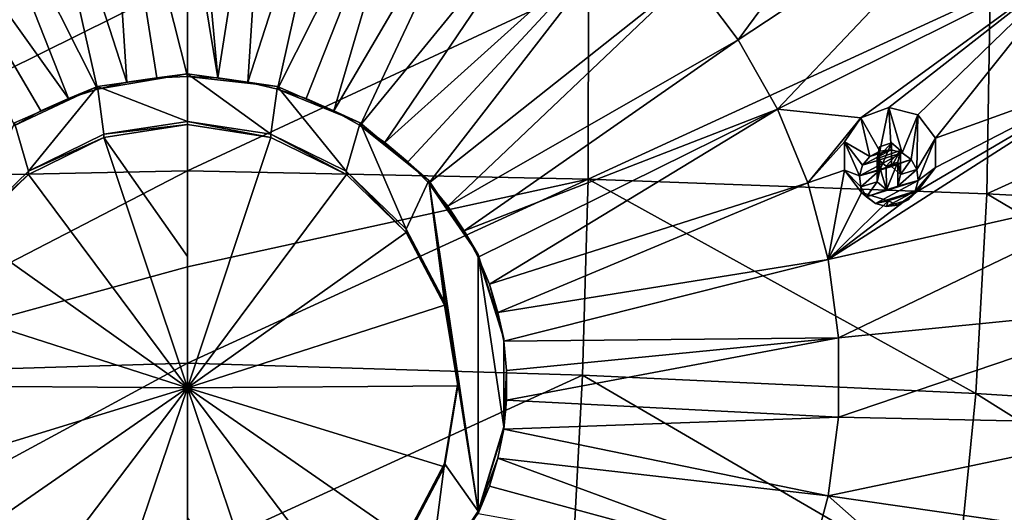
# Model space of a CAD drawing. Header units: millimetres. Extents: x -198 to 325, y 0 to 239.
# Tile 191 of 256: x -153 to -133, y 184 to 194. Entities that reach past the tile are written whole.
import ezdxf

# ---------------------------------------------------------------- set-up
doc = ezdxf.new("R2010")
doc.units = ezdxf.units.MM
doc.header["$LTSCALE"] = 65.185185
for name, color, linetype in [('2102', 7, 'CONTINUOUS'), ('2111', 7, 'CONTINUOUS'), ('2173', 7, 'CONTINUOUS'), ('2174', 7, 'CONTINUOUS'), ('2176', 7, 'CONTINUOUS'), ('2177', 7, 'CONTINUOUS'), ('2178', 7, 'CONTINUOUS'), ('2179', 7, 'CONTINUOUS'), ('2180', 7, 'CONTINUOUS'), ('2181', 7, 'CONTINUOUS'), ('2182', 7, 'CONTINUOUS'), ('2343', 7, 'CONTINUOUS'), ('2344', 7, 'CONTINUOUS'), ('2345', 7, 'CONTINUOUS'), ('2346', 7, 'CONTINUOUS'), ('2347', 7, 'CONTINUOUS')]:
    doc.layers.add(name, color=color, linetype=linetype)

msp = doc.modelspace()

# ---------------------------------------------------------------- linework, layer by layer
at = {"layer": '2102', "linetype": 'CONTINUOUS'}
for points in [[(-141.839, 194.697, -0.957), (-150, 190.893, -2.19), (-150, 194.767, -1.22), (-141.839, 194.697, -0.957)], [(-141.852, 190.728, -1.902), (-150, 190.893, -2.19), (-141.839, 194.697, -0.957), (-141.852, 190.728, -1.902)], [(-133.673, 194.484, -0.165), (-141.852, 190.728, -1.902), (-141.839, 194.697, -0.957), (-133.673, 194.484, -0.165)], [(-133.739, 190.429, -1.107), (-141.852, 190.728, -1.902), (-133.673, 194.484, -0.165), (-133.739, 190.429, -1.107)], [(-125.581, 194.131, 1.153), (-133.739, 190.429, -1.107), (-133.673, 194.484, -0.165), (-125.581, 194.131, 1.153)], [(-125.695, 189.997, 0.19), (-133.739, 190.429, -1.107), (-125.581, 194.131, 1.153), (-125.695, 189.997, 0.19)], [(-150, 190.893, -2.19), (-141.852, 190.728, -1.902), (-150, 188.944, -2.628), (-150, 190.893, -2.19)], [(-141.967, 186.738, -2.742), (-150, 186.985, -3.035), (-141.852, 190.728, -1.902), (-141.967, 186.738, -2.742)], [(-141.852, 190.728, -1.902), (-150, 186.985, -3.035), (-150, 188.944, -2.628), (-141.852, 190.728, -1.902)], [(-133.968, 186.364, -1.965), (-141.967, 186.738, -2.742), (-141.852, 190.728, -1.902), (-133.968, 186.364, -1.965)], [(-133.739, 190.429, -1.107), (-133.968, 186.364, -1.965), (-141.852, 190.728, -1.902), (-133.739, 190.429, -1.107)], [(-126.035, 185.863, -0.708), (-133.968, 186.364, -1.965), (-133.739, 190.429, -1.107), (-126.035, 185.863, -0.708)], [(-125.695, 189.997, 0.19), (-126.035, 185.863, -0.708), (-133.739, 190.429, -1.107), (-125.695, 189.997, 0.19)], [(-150, 186.985, -3.035), (-141.967, 186.738, -2.742), (-150, 183.06, -3.751), (-150, 186.985, -3.035)], [(-150, 183.06, -3.751), (-141.967, 186.738, -2.742), (-142.173, 182.748, -3.473), (-150, 183.06, -3.751)], [(-142.173, 182.748, -3.473), (-141.967, 186.738, -2.742), (-134.367, 182.316, -2.735), (-142.173, 182.748, -3.473)], [(-141.967, 186.738, -2.742), (-133.968, 186.364, -1.965), (-134.367, 182.316, -2.735), (-141.967, 186.738, -2.742)], [(-134.367, 182.316, -2.735), (-133.968, 186.364, -1.965), (-126.615, 181.764, -1.537), (-134.367, 182.316, -2.735)], [(-133.968, 186.364, -1.965), (-126.035, 185.863, -0.708), (-126.615, 181.764, -1.537), (-133.968, 186.364, -1.965)]]:
    msp.add_3dface(points, dxfattribs=at)
at = {"layer": '2111', "linetype": 'CONTINUOUS'}
for points in [[(-158.161, 194.697, -0.957), (-150, 194.767, -1.22), (-158.148, 190.728, -1.902), (-158.161, 194.697, -0.957)], [(-150, 194.767, -1.22), (-150, 190.893, -2.19), (-158.148, 190.728, -1.902), (-150, 194.767, -1.22)], [(-150, 190.893, -2.19), (-158.033, 186.738, -2.742), (-158.148, 190.728, -1.902), (-150, 190.893, -2.19)], [(-150, 190.893, -2.19), (-150, 188.944, -2.628), (-158.033, 186.738, -2.742), (-150, 190.893, -2.19)], [(-150, 188.944, -2.628), (-150, 186.985, -3.035), (-158.033, 186.738, -2.742), (-150, 188.944, -2.628)], [(-150, 186.985, -3.035), (-157.827, 182.748, -3.473), (-158.033, 186.738, -2.742), (-150, 186.985, -3.035)], [(-150, 186.985, -3.035), (-150, 183.06, -3.751), (-157.827, 182.748, -3.473), (-150, 186.985, -3.035)]]:
    msp.add_3dface(points, dxfattribs=at)
at = {"layer": '2173', "color": 7, "linetype": 'CONTINUOUS', "true_color": 0xe0e6ed}
for points in [[(-151.663, 199.405, 32.326), (-153.299, 199.103, 32.246), (-151.23, 192.699, 31.157), (-151.663, 199.405, 32.326)], [(-150, 196.541, 31.889), (-151.663, 199.405, 32.326), (-150, 192.813, 31.188), (-150, 196.541, 31.889)], [(-150, 192.813, 31.188), (-151.663, 199.405, 32.326), (-150.618, 192.784, 31.18), (-150, 192.813, 31.188)], [(-150.618, 192.784, 31.18), (-151.663, 199.405, 32.326), (-151.23, 192.699, 31.157), (-150.618, 192.784, 31.18)], [(-153.299, 199.103, 32.246), (-154.884, 198.606, 32.112), (-151.831, 192.558, 31.12), (-153.299, 199.103, 32.246)], [(-151.23, 192.699, 31.157), (-153.299, 199.103, 32.246), (-151.831, 192.558, 31.12), (-151.23, 192.699, 31.157)], [(-154.884, 198.606, 32.112), (-156.391, 197.921, 31.929), (-152.416, 192.363, 31.067), (-154.884, 198.606, 32.112)], [(-151.831, 192.558, 31.12), (-154.884, 198.606, 32.112), (-152.416, 192.363, 31.067), (-151.831, 192.558, 31.12)], [(-152.416, 192.363, 31.067), (-156.391, 197.921, 31.929), (-152.978, 192.115, 31.001), (-152.416, 192.363, 31.067)], [(-152.978, 192.115, 31.001), (-156.391, 197.921, 31.929), (-153.514, 191.816, 30.921), (-152.978, 192.115, 31.001)]]:
    msp.add_3dface(points, dxfattribs=at)
at = {"layer": '2174', "color": 7, "linetype": 'CONTINUOUS', "true_color": 0xe0e6ed}
for points in [[(-150, 199.506, 32.354), (-150, 196.541, 31.889), (-149.382, 192.784, 31.18), (-150, 199.506, 32.354)], [(-148.337, 199.405, 32.326), (-150, 199.506, 32.354), (-149.382, 192.784, 31.18), (-148.337, 199.405, 32.326)], [(-148.77, 192.699, 31.157), (-148.337, 199.405, 32.326), (-149.382, 192.784, 31.18), (-148.77, 192.699, 31.157)], [(-146.701, 199.103, 32.246), (-148.337, 199.405, 32.326), (-148.77, 192.699, 31.157), (-146.701, 199.103, 32.246)], [(-138.799, 193.557, 30.76), (-134.577, 199.281, 31.231), (-139.778, 194.859, 31.109), (-138.799, 193.557, 30.76)], [(-133.099, 197.317, 30.705), (-134.577, 199.281, 31.231), (-138.799, 193.557, 30.76), (-133.099, 197.317, 30.705)], [(-148.169, 192.558, 31.12), (-146.701, 199.103, 32.246), (-148.77, 192.699, 31.157), (-148.169, 192.558, 31.12)], [(-145.116, 198.606, 32.112), (-146.701, 199.103, 32.246), (-148.169, 192.558, 31.12), (-145.116, 198.606, 32.112)], [(-147.584, 192.363, 31.067), (-145.116, 198.606, 32.112), (-148.169, 192.558, 31.12), (-147.584, 192.363, 31.067)], [(-147.022, 192.115, 31.001), (-145.116, 198.606, 32.112), (-147.584, 192.363, 31.067), (-147.022, 192.115, 31.001)], [(-143.609, 197.921, 31.929), (-145.116, 198.606, 32.112), (-147.022, 192.115, 31.001), (-143.609, 197.921, 31.929)], [(-146.486, 191.816, 30.921), (-143.609, 197.921, 31.929), (-147.022, 192.115, 31.001), (-146.486, 191.816, 30.921)], [(-142.202, 197.058, 31.698), (-143.609, 197.921, 31.929), (-146.486, 191.816, 30.921), (-142.202, 197.058, 31.698)], [(-137.996, 192.147, 30.382), (-133.099, 197.317, 30.705), (-138.799, 193.557, 30.76), (-137.996, 192.147, 30.382)], [(-131.888, 195.189, 30.135), (-133.099, 197.317, 30.705), (-137.996, 192.147, 30.382), (-131.888, 195.189, 30.135)], [(-145.982, 191.469, 30.828), (-142.202, 197.058, 31.698), (-146.486, 191.816, 30.921), (-145.982, 191.469, 30.828)], [(-140.918, 196.032, 31.423), (-142.202, 197.058, 31.698), (-145.982, 191.469, 30.828), (-140.918, 196.032, 31.423)], [(-150, 196.541, 31.889), (-150, 192.813, 31.188), (-149.382, 192.784, 31.18), (-150, 196.541, 31.889)], [(-145.514, 191.078, 30.723), (-140.918, 196.032, 31.423), (-145.982, 191.469, 30.828), (-145.514, 191.078, 30.723)], [(-145.088, 190.646, 30.607), (-140.918, 196.032, 31.423), (-145.514, 191.078, 30.723), (-145.088, 190.646, 30.607)], [(-139.778, 194.859, 31.109), (-140.918, 196.032, 31.423), (-145.088, 190.646, 30.607), (-139.778, 194.859, 31.109)], [(-136.303, 191.969, 30.141), (-131.888, 195.189, 30.135), (-137.996, 192.147, 30.382), (-136.303, 191.969, 30.141)], [(-136.303, 191.969, 30.141), (-135.736, 192.185, 30.114), (-131.888, 195.189, 30.135), (-136.303, 191.969, 30.141)], [(-135.736, 192.185, 30.114), (-135.146, 192.03, 30.001), (-131.888, 195.189, 30.135), (-135.736, 192.185, 30.114)], [(-135.146, 192.03, 30.001), (-134.783, 191.561, 29.848), (-131.888, 195.189, 30.135), (-135.146, 192.03, 30.001)], [(-134.783, 191.561, 29.848), (-130.963, 192.931, 29.53), (-131.888, 195.189, 30.135), (-134.783, 191.561, 29.848)], [(-144.705, 190.176, 30.481), (-139.778, 194.859, 31.109), (-145.088, 190.646, 30.607), (-144.705, 190.176, 30.481)], [(-138.799, 193.557, 30.76), (-139.778, 194.859, 31.109), (-144.705, 190.176, 30.481), (-138.799, 193.557, 30.76)], [(-144.371, 189.673, 30.347), (-138.799, 193.557, 30.76), (-144.705, 190.176, 30.481), (-144.371, 189.673, 30.347)], [(-137.996, 192.147, 30.382), (-138.799, 193.557, 30.76), (-144.371, 189.673, 30.347), (-137.996, 192.147, 30.382)], [(-130.963, 192.931, 29.53), (-135.157, 190.472, 29.655), (-136.968, 189.092, 29.563), (-130.963, 192.931, 29.53)], [(-130.338, 190.58, 28.9), (-130.963, 192.931, 29.53), (-136.968, 189.092, 29.563), (-130.338, 190.58, 28.9)], [(-134.787, 190.962, 29.715), (-135.157, 190.472, 29.655), (-130.963, 192.931, 29.53), (-134.787, 190.962, 29.715)], [(-134.783, 191.561, 29.848), (-134.787, 190.962, 29.715), (-130.963, 192.931, 29.53), (-134.783, 191.561, 29.848)], [(-144.087, 189.142, 30.204), (-137.996, 192.147, 30.382), (-144.371, 189.673, 30.347), (-144.087, 189.142, 30.204)], [(-143.857, 188.588, 30.056), (-137.996, 192.147, 30.382), (-144.087, 189.142, 30.204), (-143.857, 188.588, 30.056)], [(-137.383, 190.651, 29.981), (-137.996, 192.147, 30.382), (-143.857, 188.588, 30.056), (-137.383, 190.651, 29.981)], [(-137.383, 190.651, 29.981), (-136.303, 191.969, 30.141), (-137.996, 192.147, 30.382), (-137.383, 190.651, 29.981)], [(-136.639, 191.486, 30.078), (-136.303, 191.969, 30.141), (-137.383, 190.651, 29.981), (-136.639, 191.486, 30.078)], [(-136.635, 190.911, 29.949), (-136.639, 191.486, 30.078), (-137.383, 190.651, 29.981), (-136.635, 190.911, 29.949)], [(-135.972, 191.143, 29.917), (-135.496, 191.31, 29.891), (-135.683, 191.467, 29.951), (-135.972, 191.143, 29.917)], [(-135.921, 191.382, 29.964), (-135.972, 191.143, 29.917), (-135.683, 191.467, 29.951), (-135.921, 191.382, 29.964)], [(-135.788, 190.986, 29.858), (-135.496, 191.31, 29.891), (-135.972, 191.143, 29.917), (-135.788, 190.986, 29.858)], [(-135.549, 191.069, 29.844), (-135.496, 191.31, 29.891), (-135.788, 190.986, 29.858), (-135.549, 191.069, 29.844)], [(-136.968, 189.092, 29.563), (-136.635, 190.911, 29.949), (-137.383, 190.651, 29.981), (-136.968, 189.092, 29.563)], [(-136.292, 190.455, 29.802), (-136.635, 190.911, 29.949), (-136.968, 189.092, 29.563), (-136.292, 190.455, 29.802)], [(-143.683, 188.014, 29.902), (-137.383, 190.651, 29.981), (-143.857, 188.588, 30.056), (-143.683, 188.014, 29.902)], [(-136.968, 189.092, 29.563), (-137.383, 190.651, 29.981), (-143.683, 188.014, 29.902), (-136.968, 189.092, 29.563)], [(-136.76, 187.496, 29.136), (-130.338, 190.58, 28.9), (-136.968, 189.092, 29.563), (-136.76, 187.496, 29.136)], [(-135.157, 190.472, 29.655), (-135.745, 190.285, 29.691), (-136.968, 189.092, 29.563), (-135.157, 190.472, 29.655)], [(-135.745, 190.285, 29.691), (-136.292, 190.455, 29.802), (-136.968, 189.092, 29.563), (-135.745, 190.285, 29.691)], [(-130.023, 188.171, 28.254), (-130.338, 190.58, 28.9), (-136.76, 187.496, 29.136), (-130.023, 188.171, 28.254)], [(-143.566, 187.428, 29.745), (-136.968, 189.092, 29.563), (-143.683, 188.014, 29.902), (-143.566, 187.428, 29.745)], [(-136.76, 187.496, 29.136), (-136.968, 189.092, 29.563), (-143.566, 187.428, 29.745), (-136.76, 187.496, 29.136)], [(-130.023, 185.743, 27.604), (-130.023, 188.171, 28.254), (-136.76, 185.886, 28.704), (-130.023, 185.743, 27.604)], [(-136.76, 185.886, 28.704), (-130.023, 188.171, 28.254), (-136.76, 187.496, 29.136), (-136.76, 185.886, 28.704)], [(-143.507, 186.833, 29.586), (-136.76, 187.496, 29.136), (-143.566, 187.428, 29.745), (-143.507, 186.833, 29.586)], [(-136.76, 185.886, 28.704), (-136.76, 187.496, 29.136), (-143.507, 186.235, 29.425), (-136.76, 185.886, 28.704)], [(-143.507, 186.235, 29.425), (-136.76, 187.496, 29.136), (-143.507, 186.833, 29.586), (-143.507, 186.235, 29.425)], [(-143.566, 185.641, 29.266), (-136.76, 185.886, 28.704), (-143.507, 186.235, 29.425), (-143.566, 185.641, 29.266)], [(-136.968, 184.29, 28.277), (-136.76, 185.886, 28.704), (-143.566, 185.641, 29.266), (-136.968, 184.29, 28.277)], [(-136.968, 184.29, 28.277), (-130.023, 185.743, 27.604), (-136.76, 185.886, 28.704), (-136.968, 184.29, 28.277)], [(-143.683, 185.054, 29.109), (-136.968, 184.29, 28.277), (-143.566, 185.641, 29.266), (-143.683, 185.054, 29.109)], [(-130.338, 183.334, 26.958), (-130.023, 185.743, 27.604), (-136.968, 184.29, 28.277), (-130.338, 183.334, 26.958)], [(-143.857, 184.481, 28.955), (-137.383, 182.731, 27.859), (-143.683, 185.054, 29.109), (-143.857, 184.481, 28.955)], [(-137.383, 182.731, 27.859), (-136.968, 184.29, 28.277), (-143.683, 185.054, 29.109), (-137.383, 182.731, 27.859)], [(-144.087, 183.926, 28.807), (-137.383, 182.731, 27.859), (-143.857, 184.481, 28.955), (-144.087, 183.926, 28.807)], [(-137.383, 182.731, 27.859), (-135.737, 183.193, 27.79), (-136.968, 184.29, 28.277), (-137.383, 182.731, 27.859)], [(-135.737, 183.193, 27.79), (-130.338, 183.334, 26.958), (-136.968, 184.29, 28.277), (-135.737, 183.193, 27.79)]]:
    msp.add_3dface(points, dxfattribs=at)
at = {"layer": '2176', "linetype": 'CONTINUOUS'}
for points in [[(-151.23, 192.699, 31.157), (-151.831, 192.558, 31.12), (-150, 192.864, 30.995), (-151.23, 192.699, 31.157)], [(-150, 192.864, 30.995), (-151.831, 192.558, 31.12), (-151.831, 192.61, 30.927), (-150, 192.864, 30.995)], [(-150.618, 192.784, 31.18), (-151.23, 192.699, 31.157), (-150, 192.864, 30.995), (-150.618, 192.784, 31.18)], [(-150, 192.813, 31.188), (-150.618, 192.784, 31.18), (-150, 192.864, 30.995), (-150, 192.813, 31.188)], [(-152.978, 192.115, 31.001), (-153.514, 191.816, 30.921), (-151.831, 192.61, 30.927), (-152.978, 192.115, 31.001)], [(-151.831, 192.61, 30.927), (-153.514, 191.816, 30.921), (-153.514, 191.868, 30.728), (-151.831, 192.61, 30.927)], [(-152.416, 192.363, 31.067), (-152.978, 192.115, 31.001), (-151.831, 192.61, 30.927), (-152.416, 192.363, 31.067)], [(-151.831, 192.558, 31.12), (-152.416, 192.363, 31.067), (-151.831, 192.61, 30.927), (-151.831, 192.558, 31.12)]]:
    msp.add_3dface(points, dxfattribs=at)
at = {"layer": '2177', "color": 7, "linetype": 'CONTINUOUS', "true_color": 0xe0e6ed}
for points in [[(-150, 192.864, 30.995), (-151.831, 192.61, 30.927), (-150, 191.899, 30.736), (-150, 192.864, 30.995)], [(-150, 192.864, 30.995), (-150, 191.899, 30.736), (-148.302, 191.639, 30.666), (-150, 192.864, 30.995)], [(-150, 192.864, 30.995), (-148.302, 191.639, 30.666), (-148.169, 192.61, 30.927), (-150, 192.864, 30.995)], [(-151.831, 192.61, 30.927), (-153.514, 191.868, 30.728), (-153.231, 190.885, 30.464), (-151.831, 192.61, 30.927)], [(-151.698, 191.639, 30.666), (-151.831, 192.61, 30.927), (-153.231, 190.885, 30.464), (-151.698, 191.639, 30.666)], [(-150, 191.899, 30.736), (-151.831, 192.61, 30.927), (-151.698, 191.639, 30.666), (-150, 191.899, 30.736)], [(-148.302, 191.639, 30.666), (-146.769, 190.885, 30.464), (-148.169, 192.61, 30.927), (-148.302, 191.639, 30.666)], [(-148.169, 192.61, 30.927), (-146.769, 190.885, 30.464), (-146.486, 191.868, 30.728), (-148.169, 192.61, 30.927)], [(-153.231, 190.885, 30.464), (-153.514, 191.868, 30.728), (-154.448, 189.71, 30.149), (-153.231, 190.885, 30.464)], [(-146.769, 190.885, 30.464), (-145.552, 189.71, 30.149), (-146.486, 191.868, 30.728), (-146.769, 190.885, 30.464)], [(-146.486, 191.868, 30.728), (-145.552, 189.71, 30.149), (-145.088, 190.698, 30.414), (-146.486, 191.868, 30.728)], [(-145.552, 189.71, 30.149), (-144.77, 188.228, 29.752), (-145.088, 190.698, 30.414), (-145.552, 189.71, 30.149)], [(-144.77, 188.228, 29.752), (-144.501, 186.586, 29.312), (-145.088, 190.698, 30.414), (-144.77, 188.228, 29.752)], [(-145.088, 190.698, 30.414), (-144.501, 186.586, 29.312), (-144.087, 183.978, 28.613), (-145.088, 190.698, 30.414)], [(-144.087, 189.194, 30.011), (-145.088, 190.698, 30.414), (-144.087, 183.978, 28.613), (-144.087, 189.194, 30.011)], [(-143.566, 187.479, 29.552), (-144.087, 189.194, 30.011), (-143.566, 185.692, 29.073), (-143.566, 187.479, 29.552)], [(-143.566, 185.692, 29.073), (-144.087, 189.194, 30.011), (-144.087, 183.978, 28.613), (-143.566, 185.692, 29.073)], [(-144.501, 186.586, 29.312), (-144.77, 184.944, 28.872), (-144.087, 183.978, 28.613), (-144.501, 186.586, 29.312)], [(-144.77, 184.944, 28.872), (-145.552, 183.462, 28.475), (-145.088, 182.474, 28.211), (-144.77, 184.944, 28.872)], [(-144.087, 183.978, 28.613), (-144.77, 184.944, 28.872), (-145.088, 182.474, 28.211), (-144.087, 183.978, 28.613)]]:
    msp.add_3dface(points, dxfattribs=at)
at = {"layer": '2178', "linetype": 'CONTINUOUS'}
for points in [[(-150, 191.833, 30.981), (-151.698, 191.639, 30.666), (-151.7, 191.573, 30.912), (-150, 191.833, 30.981)], [(-150, 191.899, 30.736), (-151.698, 191.639, 30.666), (-150, 191.833, 30.981), (-150, 191.899, 30.736)], [(-151.698, 191.639, 30.666), (-153.231, 190.885, 30.464), (-151.7, 191.573, 30.912), (-151.698, 191.639, 30.666)], [(-151.7, 191.573, 30.912), (-153.231, 190.885, 30.464), (-153.233, 190.818, 30.71), (-151.7, 191.573, 30.912)], [(-153.231, 190.885, 30.464), (-154.448, 189.71, 30.149), (-153.233, 190.818, 30.71), (-153.231, 190.885, 30.464)], [(-153.233, 190.818, 30.71), (-154.448, 189.71, 30.149), (-154.45, 189.643, 30.395), (-153.233, 190.818, 30.71)]]:
    msp.add_3dface(points, dxfattribs=at)
at = {"layer": '2179', "color": 7, "linetype": 'CONTINUOUS', "true_color": 0xe0e6ed}
for points in [[(-150, 191.833, 30.981), (-151.7, 191.573, 30.912), (-150, 189.151, 30.369), (-150, 191.833, 30.981)], [(-151.7, 191.573, 30.912), (-153.233, 190.818, 30.71), (-150, 186.485, 29.69), (-151.7, 191.573, 30.912)], [(-150, 189.151, 30.369), (-151.7, 191.573, 30.912), (-150, 186.485, 29.69), (-150, 189.151, 30.369)], [(-153.233, 190.818, 30.71), (-154.45, 189.643, 30.395), (-150, 186.485, 29.69), (-153.233, 190.818, 30.71)], [(-154.45, 189.643, 30.395), (-155.231, 188.162, 29.998), (-150, 186.485, 29.69), (-154.45, 189.643, 30.395)], [(-155.231, 188.162, 29.998), (-155.5, 186.52, 29.558), (-150, 186.485, 29.69), (-155.231, 188.162, 29.998)], [(-155.5, 186.52, 29.558), (-155.231, 184.878, 29.118), (-150, 186.485, 29.69), (-155.5, 186.52, 29.558)], [(-155.231, 184.878, 29.118), (-154.45, 183.398, 28.721), (-150, 186.485, 29.69), (-155.231, 184.878, 29.118)], [(-154.45, 183.398, 28.721), (-153.233, 182.222, 28.406), (-150, 186.485, 29.69), (-154.45, 183.398, 28.721)], [(-153.233, 182.222, 28.406), (-151.7, 181.468, 28.204), (-150, 186.485, 29.69), (-153.233, 182.222, 28.406)], [(-151.7, 181.468, 28.204), (-150, 181.208, 28.134), (-150, 186.485, 29.69), (-151.7, 181.468, 28.204)], [(-150, 186.485, 29.69), (-150, 181.208, 28.134), (-150, 183.837, 28.945), (-150, 186.485, 29.69)]]:
    msp.add_3dface(points, dxfattribs=at)
at = {"layer": '2180', "linetype": 'CONTINUOUS'}
for points in [[(-150, 192.813, 31.188), (-150, 192.864, 30.995), (-148.169, 192.61, 30.927), (-150, 192.813, 31.188)], [(-150, 192.813, 31.188), (-148.169, 192.61, 30.927), (-149.382, 192.784, 31.18), (-150, 192.813, 31.188)], [(-148.169, 192.61, 30.927), (-148.77, 192.699, 31.157), (-149.382, 192.784, 31.18), (-148.169, 192.61, 30.927)], [(-148.169, 192.61, 30.927), (-148.169, 192.558, 31.12), (-148.77, 192.699, 31.157), (-148.169, 192.61, 30.927)], [(-148.169, 192.61, 30.927), (-146.486, 191.868, 30.728), (-148.169, 192.558, 31.12), (-148.169, 192.61, 30.927)], [(-146.486, 191.868, 30.728), (-147.584, 192.363, 31.067), (-148.169, 192.558, 31.12), (-146.486, 191.868, 30.728)], [(-146.486, 191.868, 30.728), (-147.022, 192.115, 31.001), (-147.584, 192.363, 31.067), (-146.486, 191.868, 30.728)], [(-146.486, 191.868, 30.728), (-146.486, 191.816, 30.921), (-147.022, 192.115, 31.001), (-146.486, 191.868, 30.728)], [(-146.486, 191.868, 30.728), (-145.088, 190.698, 30.414), (-146.486, 191.816, 30.921), (-146.486, 191.868, 30.728)], [(-145.088, 190.698, 30.414), (-145.982, 191.469, 30.828), (-146.486, 191.816, 30.921), (-145.088, 190.698, 30.414)], [(-145.088, 190.698, 30.414), (-145.514, 191.078, 30.723), (-145.982, 191.469, 30.828), (-145.088, 190.698, 30.414)], [(-145.088, 190.698, 30.414), (-145.088, 190.646, 30.607), (-145.514, 191.078, 30.723), (-145.088, 190.698, 30.414)], [(-145.088, 190.698, 30.414), (-144.087, 189.194, 30.011), (-145.088, 190.646, 30.607), (-145.088, 190.698, 30.414)], [(-144.087, 189.194, 30.011), (-144.705, 190.176, 30.481), (-145.088, 190.646, 30.607), (-144.087, 189.194, 30.011)], [(-144.087, 189.194, 30.011), (-144.371, 189.673, 30.347), (-144.705, 190.176, 30.481), (-144.087, 189.194, 30.011)], [(-144.087, 189.194, 30.011), (-144.087, 189.142, 30.204), (-144.371, 189.673, 30.347), (-144.087, 189.194, 30.011)], [(-144.087, 189.194, 30.011), (-143.566, 187.479, 29.552), (-144.087, 189.142, 30.204), (-144.087, 189.194, 30.011)], [(-143.566, 187.479, 29.552), (-143.857, 188.588, 30.056), (-144.087, 189.142, 30.204), (-143.566, 187.479, 29.552)], [(-143.566, 187.479, 29.552), (-143.683, 188.014, 29.902), (-143.857, 188.588, 30.056), (-143.566, 187.479, 29.552)], [(-143.566, 187.479, 29.552), (-143.566, 187.428, 29.745), (-143.683, 188.014, 29.902), (-143.566, 187.479, 29.552)], [(-143.566, 187.479, 29.552), (-143.566, 185.692, 29.073), (-143.566, 187.428, 29.745), (-143.566, 187.479, 29.552)], [(-143.566, 185.692, 29.073), (-143.507, 186.833, 29.586), (-143.566, 187.428, 29.745), (-143.566, 185.692, 29.073)], [(-143.566, 185.692, 29.073), (-143.507, 186.235, 29.425), (-143.507, 186.833, 29.586), (-143.566, 185.692, 29.073)], [(-143.566, 185.692, 29.073), (-143.566, 185.641, 29.266), (-143.507, 186.235, 29.425), (-143.566, 185.692, 29.073)], [(-143.566, 185.692, 29.073), (-144.087, 183.978, 28.613), (-143.566, 185.641, 29.266), (-143.566, 185.692, 29.073)], [(-144.087, 183.978, 28.613), (-143.683, 185.054, 29.109), (-143.566, 185.641, 29.266), (-144.087, 183.978, 28.613)], [(-144.087, 183.978, 28.613), (-143.857, 184.481, 28.955), (-143.683, 185.054, 29.109), (-144.087, 183.978, 28.613)], [(-144.087, 183.978, 28.613), (-144.087, 183.926, 28.807), (-143.857, 184.481, 28.955), (-144.087, 183.978, 28.613)], [(-144.087, 183.978, 28.613), (-145.088, 182.474, 28.211), (-144.087, 183.926, 28.807), (-144.087, 183.978, 28.613)]]:
    msp.add_3dface(points, dxfattribs=at)
at = {"layer": '2181', "linetype": 'CONTINUOUS'}
for points in [[(-148.302, 191.639, 30.666), (-150, 191.899, 30.736), (-148.3, 191.573, 30.912), (-148.302, 191.639, 30.666)], [(-150, 191.899, 30.736), (-150, 191.833, 30.981), (-148.3, 191.573, 30.912), (-150, 191.899, 30.736)], [(-146.769, 190.885, 30.464), (-148.302, 191.639, 30.666), (-146.767, 190.818, 30.71), (-146.769, 190.885, 30.464)], [(-146.767, 190.818, 30.71), (-148.302, 191.639, 30.666), (-148.3, 191.573, 30.912), (-146.767, 190.818, 30.71)], [(-145.552, 189.71, 30.149), (-146.769, 190.885, 30.464), (-145.55, 189.643, 30.395), (-145.552, 189.71, 30.149)], [(-145.55, 189.643, 30.395), (-146.769, 190.885, 30.464), (-146.767, 190.818, 30.71), (-145.55, 189.643, 30.395)], [(-144.77, 188.228, 29.752), (-145.552, 189.71, 30.149), (-144.769, 188.162, 29.998), (-144.77, 188.228, 29.752)], [(-144.769, 188.162, 29.998), (-145.552, 189.71, 30.149), (-145.55, 189.643, 30.395), (-144.769, 188.162, 29.998)], [(-144.501, 186.586, 29.312), (-144.77, 188.228, 29.752), (-144.5, 186.52, 29.558), (-144.501, 186.586, 29.312)], [(-144.5, 186.52, 29.558), (-144.77, 188.228, 29.752), (-144.769, 188.162, 29.998), (-144.5, 186.52, 29.558)], [(-144.77, 184.944, 28.872), (-144.501, 186.586, 29.312), (-144.769, 184.878, 29.118), (-144.77, 184.944, 28.872)], [(-144.769, 184.878, 29.118), (-144.501, 186.586, 29.312), (-144.5, 186.52, 29.558), (-144.769, 184.878, 29.118)], [(-145.552, 183.462, 28.475), (-144.77, 184.944, 28.872), (-145.55, 183.398, 28.721), (-145.552, 183.462, 28.475)], [(-145.55, 183.398, 28.721), (-144.77, 184.944, 28.872), (-144.769, 184.878, 29.118), (-145.55, 183.398, 28.721)]]:
    msp.add_3dface(points, dxfattribs=at)
at = {"layer": '2182', "color": 7, "linetype": 'CONTINUOUS', "true_color": 0xe0e6ed}
for points in [[(-150, 191.833, 30.981), (-150, 189.151, 30.369), (-150, 186.485, 29.69), (-150, 191.833, 30.981)], [(-150, 191.833, 30.981), (-150, 186.485, 29.69), (-148.3, 191.573, 30.912), (-150, 191.833, 30.981)], [(-150, 186.485, 29.69), (-146.767, 190.818, 30.71), (-148.3, 191.573, 30.912), (-150, 186.485, 29.69)], [(-150, 186.485, 29.69), (-145.55, 189.643, 30.395), (-146.767, 190.818, 30.71), (-150, 186.485, 29.69)], [(-150, 186.485, 29.69), (-144.769, 188.162, 29.998), (-145.55, 189.643, 30.395), (-150, 186.485, 29.69)], [(-150, 186.485, 29.69), (-144.5, 186.52, 29.558), (-144.769, 188.162, 29.998), (-150, 186.485, 29.69)], [(-150, 186.485, 29.69), (-144.769, 184.878, 29.118), (-144.5, 186.52, 29.558), (-150, 186.485, 29.69)], [(-150, 186.485, 29.69), (-150, 183.837, 28.945), (-148.3, 181.468, 28.204), (-150, 186.485, 29.69)], [(-150, 186.485, 29.69), (-148.3, 181.468, 28.204), (-146.767, 182.222, 28.406), (-150, 186.485, 29.69)], [(-150, 186.485, 29.69), (-146.767, 182.222, 28.406), (-145.55, 183.398, 28.721), (-150, 186.485, 29.69)], [(-150, 186.485, 29.69), (-145.55, 183.398, 28.721), (-144.769, 184.878, 29.118), (-150, 186.485, 29.69)]]:
    msp.add_3dface(points, dxfattribs=at)
at = {"layer": '2343', "linetype": 'CONTINUOUS'}
for points in [[(-135.137, 190.696, 31.687), (-134.783, 191.561, 29.848), (-135.164, 190.924, 31.748), (-135.137, 190.696, 31.687)], [(-134.787, 190.962, 29.715), (-134.783, 191.561, 29.848), (-135.137, 190.696, 31.687), (-134.787, 190.962, 29.715)], [(-136.635, 190.911, 29.949), (-136.292, 190.455, 29.802), (-136.305, 190.566, 31.652), (-136.635, 190.911, 29.949)], [(-135.157, 190.472, 29.655), (-134.787, 190.962, 29.715), (-135.344, 190.306, 31.582), (-135.157, 190.472, 29.655)], [(-135.344, 190.306, 31.582), (-134.787, 190.962, 29.715), (-135.2, 190.482, 31.629), (-135.344, 190.306, 31.582)], [(-135.2, 190.482, 31.629), (-134.787, 190.962, 29.715), (-135.137, 190.696, 31.687), (-135.2, 190.482, 31.629)], [(-136.305, 190.566, 31.652), (-136.292, 190.455, 29.802), (-136.188, 190.366, 31.598), (-136.305, 190.566, 31.652)], [(-136.292, 190.455, 29.802), (-135.745, 190.285, 29.691), (-136.006, 190.23, 31.562), (-136.292, 190.455, 29.802)], [(-136.188, 190.366, 31.598), (-136.292, 190.455, 29.802), (-136.006, 190.23, 31.562), (-136.188, 190.366, 31.598)], [(-135.745, 190.285, 29.691), (-135.157, 190.472, 29.655), (-135.549, 190.194, 31.552), (-135.745, 190.285, 29.691)], [(-135.549, 190.194, 31.552), (-135.157, 190.472, 29.655), (-135.344, 190.306, 31.582), (-135.549, 190.194, 31.552)], [(-136.006, 190.23, 31.562), (-135.745, 190.285, 29.691), (-135.783, 190.168, 31.545), (-136.006, 190.23, 31.562)], [(-135.783, 190.168, 31.545), (-135.745, 190.285, 29.691), (-135.549, 190.194, 31.552), (-135.783, 190.168, 31.545)]]:
    msp.add_3dface(points, dxfattribs=at)
at = {"layer": '2344', "linetype": 'CONTINUOUS'}
for points in [[(-136.268, 191.008, 31.77), (-136.332, 190.794, 31.713), (-135.462, 191.261, 31.838), (-136.268, 191.008, 31.77)], [(-135.462, 191.261, 31.838), (-136.332, 190.794, 31.713), (-135.28, 191.124, 31.801), (-135.462, 191.261, 31.838)], [(-136.124, 191.184, 31.817), (-136.268, 191.008, 31.77), (-135.686, 191.322, 31.854), (-136.124, 191.184, 31.817)], [(-135.686, 191.322, 31.854), (-136.268, 191.008, 31.77), (-135.462, 191.261, 31.838), (-135.686, 191.322, 31.854)], [(-135.92, 191.296, 31.847), (-136.124, 191.184, 31.817), (-135.686, 191.322, 31.854), (-135.92, 191.296, 31.847)], [(-136.332, 190.794, 31.713), (-135.919, 190.907, 31.743), (-135.28, 191.124, 31.801), (-136.332, 190.794, 31.713)], [(-135.919, 190.907, 31.743), (-135.683, 190.981, 31.763), (-135.28, 191.124, 31.801), (-135.919, 190.907, 31.743)], [(-135.683, 190.981, 31.763), (-135.496, 190.82, 31.72), (-135.28, 191.124, 31.801), (-135.683, 190.981, 31.763)], [(-135.496, 190.82, 31.72), (-135.164, 190.924, 31.748), (-135.28, 191.124, 31.801), (-135.496, 190.82, 31.72)], [(-136.305, 190.566, 31.652), (-135.919, 190.907, 31.743), (-136.332, 190.794, 31.713), (-136.305, 190.566, 31.652)], [(-135.919, 190.907, 31.743), (-136.305, 190.566, 31.652), (-135.972, 190.67, 31.68), (-135.919, 190.907, 31.743)], [(-135.137, 190.696, 31.687), (-135.164, 190.924, 31.748), (-135.549, 190.583, 31.656), (-135.137, 190.696, 31.687)], [(-135.164, 190.924, 31.748), (-135.496, 190.82, 31.72), (-135.549, 190.583, 31.656), (-135.164, 190.924, 31.748)], [(-136.305, 190.566, 31.652), (-136.188, 190.366, 31.598), (-135.972, 190.67, 31.68), (-136.305, 190.566, 31.652)], [(-136.188, 190.366, 31.598), (-136.006, 190.23, 31.562), (-135.137, 190.696, 31.687), (-136.188, 190.366, 31.598)], [(-136.188, 190.366, 31.598), (-135.137, 190.696, 31.687), (-135.549, 190.583, 31.656), (-136.188, 190.366, 31.598)], [(-135.972, 190.67, 31.68), (-136.188, 190.366, 31.598), (-135.785, 190.509, 31.636), (-135.972, 190.67, 31.68)], [(-136.006, 190.23, 31.562), (-135.2, 190.482, 31.629), (-135.137, 190.696, 31.687), (-136.006, 190.23, 31.562)], [(-135.785, 190.509, 31.636), (-136.188, 190.366, 31.598), (-135.549, 190.583, 31.656), (-135.785, 190.509, 31.636)], [(-136.006, 190.23, 31.562), (-135.783, 190.168, 31.545), (-135.2, 190.482, 31.629), (-136.006, 190.23, 31.562)], [(-135.783, 190.168, 31.545), (-135.344, 190.306, 31.582), (-135.2, 190.482, 31.629), (-135.783, 190.168, 31.545)], [(-135.783, 190.168, 31.545), (-135.549, 190.194, 31.552), (-135.344, 190.306, 31.582), (-135.783, 190.168, 31.545)]]:
    msp.add_3dface(points, dxfattribs=at)
at = {"layer": '2345', "linetype": 'CONTINUOUS'}
for points in [[(-135.496, 191.31, 29.891), (-135.549, 191.069, 29.844), (-135.496, 190.82, 31.72), (-135.496, 191.31, 29.891)], [(-135.788, 190.986, 29.858), (-135.972, 191.143, 29.917), (-135.785, 190.509, 31.636), (-135.788, 190.986, 29.858)], [(-135.972, 191.143, 29.917), (-135.972, 190.67, 31.68), (-135.785, 190.509, 31.636), (-135.972, 191.143, 29.917)], [(-135.549, 191.069, 29.844), (-135.788, 190.986, 29.858), (-135.785, 190.509, 31.636), (-135.549, 191.069, 29.844)], [(-135.549, 191.069, 29.844), (-135.785, 190.509, 31.636), (-135.549, 190.583, 31.656), (-135.549, 191.069, 29.844)], [(-135.496, 190.82, 31.72), (-135.549, 191.069, 29.844), (-135.549, 190.583, 31.656), (-135.496, 190.82, 31.72)]]:
    msp.add_3dface(points, dxfattribs=at)
at = {"layer": '2346', "linetype": 'CONTINUOUS'}
for points in [[(-135.736, 192.185, 30.114), (-136.303, 191.969, 30.141), (-135.92, 191.296, 31.847), (-135.736, 192.185, 30.114)], [(-135.736, 192.185, 30.114), (-135.92, 191.296, 31.847), (-135.686, 191.322, 31.854), (-135.736, 192.185, 30.114)], [(-135.146, 192.03, 30.001), (-135.736, 192.185, 30.114), (-135.462, 191.261, 31.838), (-135.146, 192.03, 30.001)], [(-135.736, 192.185, 30.114), (-135.686, 191.322, 31.854), (-135.462, 191.261, 31.838), (-135.736, 192.185, 30.114)], [(-135.146, 192.03, 30.001), (-135.462, 191.261, 31.838), (-135.28, 191.124, 31.801), (-135.146, 192.03, 30.001)], [(-135.164, 190.924, 31.748), (-135.146, 192.03, 30.001), (-135.28, 191.124, 31.801), (-135.164, 190.924, 31.748)], [(-134.783, 191.561, 29.848), (-135.146, 192.03, 30.001), (-135.164, 190.924, 31.748), (-134.783, 191.561, 29.848)], [(-136.303, 191.969, 30.141), (-136.639, 191.486, 30.078), (-136.124, 191.184, 31.817), (-136.303, 191.969, 30.141)], [(-136.303, 191.969, 30.141), (-136.124, 191.184, 31.817), (-135.92, 191.296, 31.847), (-136.303, 191.969, 30.141)], [(-136.639, 191.486, 30.078), (-136.635, 190.911, 29.949), (-136.332, 190.794, 31.713), (-136.639, 191.486, 30.078)], [(-136.639, 191.486, 30.078), (-136.332, 190.794, 31.713), (-136.268, 191.008, 31.77), (-136.639, 191.486, 30.078)], [(-136.639, 191.486, 30.078), (-136.268, 191.008, 31.77), (-136.124, 191.184, 31.817), (-136.639, 191.486, 30.078)], [(-136.635, 190.911, 29.949), (-136.305, 190.566, 31.652), (-136.332, 190.794, 31.713), (-136.635, 190.911, 29.949)]]:
    msp.add_3dface(points, dxfattribs=at)
at = {"layer": '2347', "linetype": 'CONTINUOUS'}
for points in [[(-135.921, 191.382, 29.964), (-135.683, 191.467, 29.951), (-135.919, 190.907, 31.743), (-135.921, 191.382, 29.964)], [(-135.683, 191.467, 29.951), (-135.683, 190.981, 31.763), (-135.919, 190.907, 31.743), (-135.683, 191.467, 29.951)], [(-135.683, 191.467, 29.951), (-135.496, 191.31, 29.891), (-135.683, 190.981, 31.763), (-135.683, 191.467, 29.951)], [(-135.972, 191.143, 29.917), (-135.921, 191.382, 29.964), (-135.972, 190.67, 31.68), (-135.972, 191.143, 29.917)], [(-135.921, 191.382, 29.964), (-135.919, 190.907, 31.743), (-135.972, 190.67, 31.68), (-135.921, 191.382, 29.964)], [(-135.496, 191.31, 29.891), (-135.496, 190.82, 31.72), (-135.683, 190.981, 31.763), (-135.496, 191.31, 29.891)]]:
    msp.add_3dface(points, dxfattribs=at)

doc.saveas('drawing.dxf')
